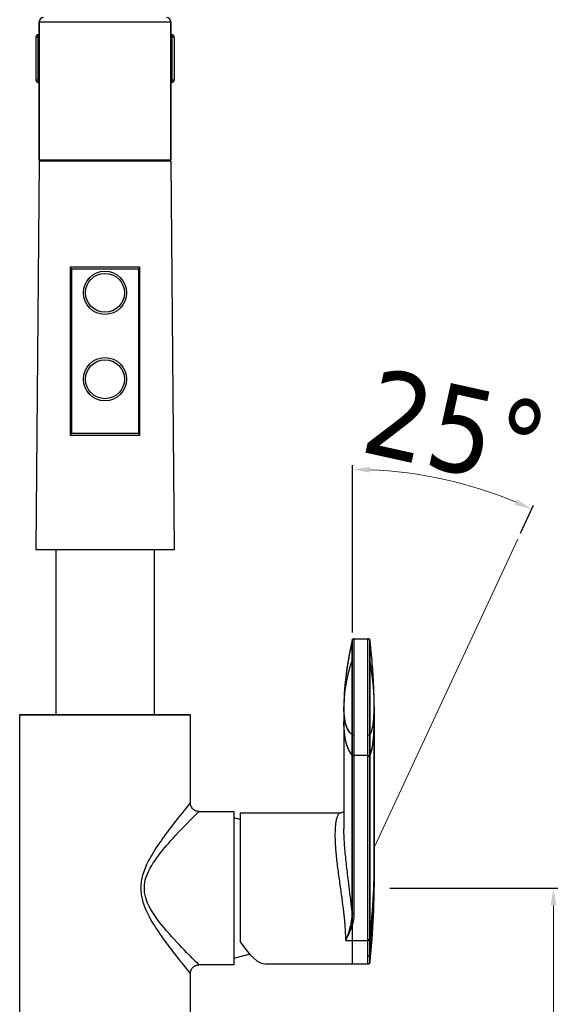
# Model space of a CAD drawing. Extents: x -559 to 3265, y -113 to 867.
# Tile 57 of 69: x 3139 to 3265, y 161 to 388. Entities that reach past the tile are written whole.
import ezdxf

# ---------------------------------------------------------------- set-up
doc = ezdxf.new("R2010")
doc.units = 0
doc.header["$LTSCALE"] = 2
doc.header["$MEASUREMENT"] = 0
doc.layers.get('0').update_dxf_attribs({"linetype": 'CONTINUOUS'})
doc.layers.get('DEFPOINTS').update_dxf_attribs({"linetype": 'CONTINUOUS'})
for name, color, linetype in [('02___PRT_ALL_AXES', 7, 'CONTINUOUS'), ('03___PRT_ALL_CURVES', 7, 'CONTINUOUS'), ('06___PRT_ALL_SURFS', 7, 'CONTINUOUS')]:
    doc.layers.add(name, color=color, linetype=linetype)
doc.layers.add('COSTRUZIONE', color=4, linetype='CONTINUOUS', lineweight=13)
doc.styles.add('ISO', font='tahoma.ttf')
doc.dimstyles.new('ISO-25', dxfattribs={"dimtxt": 20, "dimasz": 4, "dimexe": 1, "dimexo": 1.5, "dimgap": 1.5, "dimtad": 1, "dimdec": 0, "dimtxsty": 'ISO', "dimcen": 2.5, "dimclrd": 7, "dimclre": 7, "dimclrt": 7, "dimadec": 0, "dimazin": 0, "dimtfac": 1, "dimtdec": 0, "dimtmove": 0, "dimatfit": 3, "dimfxl": 1, "dimlwd": 13, "dimarcsym": 0})

# ---------------------------------------------------------------- blocks, each defined once
blk = doc.blocks.new('*D37')
at = {"layer": 'COSTRUZIONE', "color": 7, "lineweight": -2, "transparency": 16777216}
for p, q in [((3225.16, 187.46), (3264.03, 187.46)), ((3264.53, 73.67), (3264.03, 73.67))]:
    blk.add_line(p, q, dxfattribs=at)
at = {"layer": 'COSTRUZIONE', "color": 7, "lineweight": 13, "transparency": 16777216}
blk.add_line((3263.03, 77.67), (3263.03, 183.46), dxfattribs=at)
at = {"layer": 'COSTRUZIONE', "color": 7, "transparency": 16777216}
for points in [[(3262.37, 183.46), (3263.7, 183.46), (3263.03, 187.46)], [(3262.37, 77.67), (3263.7, 77.67), (3263.03, 73.67)]]:
    blk.add_solid(points, dxfattribs=at)
at = {"layer": 'DEFPOINTS', "color": 0, "transparency": 16777216}
for p in [(3223.66, 187.46), (3263.03, 187.46), (3263.03, 73.67)]:
    blk.add_point(p, dxfattribs=at)
at = {"layer": 'COSTRUZIONE', "color": 7, "transparency": 16777216, "insert": (3251.5, 130.57), "char_height": 20, "attachment_point": 5, "rotation": 90, "style": 'ISO'}
blk.add_mtext('114', dxfattribs=at)
blk = doc.blocks.new('*D39')
at = {"layer": 'COSTRUZIONE', "color": 7, "lineweight": -2, "transparency": 16777216}
for p, q in [((3216.53, 246.65), (3216.53, 285.36)), ((3255.43, 269.61), (3258.44, 276.07))]:
    blk.add_line(p, q, dxfattribs=at)
at = {"layer": 'COSTRUZIONE', "color": 7, "lineweight": 13, "transparency": 16777216}
blk.add_arc((3216.53, 186.18), 98.18, 67.3346, 87.6654, dxfattribs=at)
at = {"layer": 'COSTRUZIONE', "color": 7, "transparency": 16777216}
for points in [[(3220.51, 283.61), (3220.54, 284.94), (3216.53, 284.36)], [(3254.63, 277.39), (3254.09, 276.17), (3258.02, 275.16)]]:
    blk.add_solid(points, dxfattribs=at)
at = {"layer": 'DEFPOINTS', "color": 0, "transparency": 16777216}
for p in [(3244.68, 280.23), (3254.8, 268.25), (3216.53, 245.15), (3221.53, 196.91), (3216.53, 169.93)]:
    blk.add_point(p, dxfattribs=at)
at = {"layer": 'COSTRUZIONE', "color": 7, "transparency": 16777216, "insert": (3240.36, 293.67), "char_height": 20, "attachment_point": 5, "rotation": 347.5, "style": 'ISO'}
blk.add_mtext('25°', dxfattribs=at)

msp = doc.modelspace()

# ---------------------------------------------------------------- linework, layer by layer
at = {"color": 7, "linetype": 'Continuous'}
for p, q in [((3143.96, 355.92), (3143.96, 387.92)), ((3143.96, 387.92), (3174.46, 387.92)), ((3174.46, 355.92), (3174.46, 387.92)), ((3143.21, 384.42), (3143.21, 374.42)), ((3143.21, 384.42), (3143.96, 384.42)), ((3143.71, 373.92), (3143.71, 384.92)), ((3143.71, 384.92), (3143.96, 384.92)), ((3174.46, 384.92), (3174.71, 384.92)), ((3174.46, 384.42), (3175.21, 384.42)), ((3174.71, 384.92), (3174.71, 373.92)), ((3175.21, 384.42), (3175.21, 374.42)), ((3143.96, 374.42), (3143.21, 374.42)), ((3143.96, 373.92), (3143.71, 373.92)), ((3175.21, 374.42), (3174.46, 374.42)), ((3174.71, 373.92), (3174.46, 373.92)), ((3151.21, 292.23), (3151.21, 331.23)), ((3151.21, 331.23), (3167.21, 331.23)), ((3151.47, 330.73), (3151.47, 292.72)), ((3166.95, 330.73), (3151.47, 330.73)), ((3166.95, 330.73), (3166.95, 292.72)), ((3167.21, 331.23), (3167.21, 292.23)), ((3167.21, 331.16), (3167.21, 331.13)), ((3154.79, 292.71), (3157.43, 292.71)), ((3216.44, 244.76), (3216.31, 244.14)), ((3216.43, 240.22), (3216.44, 244.5)), ((3216.92, 241.47), (3216.93, 245.04)), ((3220.08, 242.4), (3220.08, 245.15)), ((3220.63, 244.24), (3220.58, 244.71)), ((3220.58, 242.37), (3220.58, 244.71)), ((3220.71, 243.48), (3220.63, 244.24)), ((3220.09, 240.61), (3220.08, 242.4)), ((3220.58, 239.69), (3220.58, 242.37)), ((3216.43, 239.94), (3216.43, 240.22)), ((3216.44, 235.18), (3216.43, 239.94)), ((3216.91, 240.61), (3216.92, 241.47)), ((3216.91, 240.49), (3216.91, 240.61)), ((3216.91, 240.3), (3216.91, 240.49)), ((3216.91, 240.28), (3216.91, 240.3)), ((3216.92, 236.23), (3216.91, 240.28)), ((3220.08, 239.26), (3220.09, 240.35)), ((3220.08, 237.92), (3220.08, 239.26)), ((3220.09, 240.58), (3220.09, 240.61)), ((3220.09, 240.5), (3220.09, 240.58)), ((3220.09, 240.38), (3220.09, 240.5)), ((3220.09, 240.35), (3220.09, 240.38)), ((3220.08, 235.99), (3220.08, 237.92)), ((3220.58, 237.4), (3220.58, 238.52)), ((3220.58, 235.46), (3220.58, 237.4)), ((3216.44, 234.34), (3216.44, 235.18)), ((3216.92, 235.53), (3216.92, 236.23)), ((3216.93, 234.92), (3216.92, 235.53)), ((3220.08, 233.94), (3220.08, 235.99)), ((3220.58, 233.3), (3220.58, 235.46)), ((3216.44, 230.26), (3216.44, 234.34)), ((3216.93, 233.74), (3216.93, 234.24)), ((3216.93, 230.66), (3216.93, 233.74)), ((3220.08, 230.99), (3220.08, 233.94)), ((3220.58, 230.24), (3220.58, 233.3)), ((3216.44, 229.48), (3216.44, 230.26)), ((3220.08, 226.27), (3220.08, 230.99)), ((3220.58, 225.33), (3220.58, 230.24)), ((3214.53, 230.01), (3214.53, 229.44)), ((3214.53, 229.44), (3214.53, 201.22)), ((3216.44, 224.72), (3216.44, 229.48)), ((3216.93, 226.23), (3216.93, 229.07)), ((3221.53, 187.75), (3221.53, 229.44)), ((3139.46, 227.56), (3139.47, 227.67)), ((3139.46, 227.56), (3178.96, 227.56)), ((3139.46, 77.67), (3139.46, 227.56)), ((3139.47, 227.67), (3178.96, 227.67)), ((3178.96, 227.56), (3178.96, 227.67)), ((3178.96, 227.56), (3178.96, 207.21)), ((3220.08, 222.27), (3220.08, 226.27)), ((3216.44, 221.88), (3216.44, 224.72)), ((3216.93, 221.69), (3216.93, 223.44)), ((3220.58, 223.08), (3220.58, 225.33)), ((3216.44, 220.81), (3216.44, 221.88)), ((3216.93, 220.61), (3216.93, 221.69)), ((3220.08, 221.06), (3220.08, 222.27)), ((3220.08, 219.96), (3220.08, 221.06)), ((3220.57, 223.06), (3220.58, 223.08)), ((3220.58, 222.46), (3220.58, 223.08)), ((3220.58, 221.29), (3220.58, 222.46)), ((3220.58, 220.22), (3220.58, 221.29)), ((3216.44, 219.8), (3216.44, 220.81)), ((3216.93, 219.57), (3216.93, 220.61)), ((3220.08, 218.98), (3220.08, 219.96)), ((3220.08, 217.95), (3220.08, 218.98)), ((3220.58, 219.26), (3220.58, 220.22)), ((3220.58, 218.13), (3220.58, 219.26)), ((3216.43, 218.39), (3216.46, 218.35)), ((3216.44, 181.79), (3216.43, 218.39)), ((3220.08, 218.13), (3216.92, 218.13)), ((3216.92, 217.97), (3216.92, 218.13)), ((3216.92, 181.53), (3216.92, 217.97)), ((3220.08, 175.38), (3220.08, 217.95)), ((3220.57, 218.21), (3220.58, 218.25)), ((3220.58, 175.68), (3220.58, 218.13)), ((3178.05, 206.11), (3177.6, 205.55)), ((3178.41, 206.54), (3178.05, 206.11)), ((3178.95, 207.19), (3178.41, 206.54)), ((3180.96, 205.21), (3189.01, 205.21)), ((3189.01, 205.21), (3189.01, 169.71)), ((3190.53, 204.93), (3190.53, 175.06)), ((3213.78, 204.93), (3213.78, 204.93)), ((3175.29, 202.65), (3174.99, 202.26)), ((3215.81, 187.17), (3215.56, 189.15)), ((3221.52, 186.75), (3221.53, 187.61)), ((3221.53, 187.12), (3221.53, 187.75)), ((3220.58, 175.22), (3220.58, 175.68)), ((3214.95, 175.38), (3220.08, 175.38)), ((3220.08, 174.44), (3220.08, 175.38)), ((3220.08, 173.17), (3220.08, 174.44)), ((3220.08, 172.08), (3220.08, 173.17)), ((3220.57, 173.16), (3220.58, 174.34)), ((3220.57, 172.17), (3220.57, 173.16)), ((3220.58, 174.34), (3220.58, 175.22)), ((3220.07, 169.93), (3220.08, 172.08)), ((3220.57, 171.87), (3220.57, 172.17)), ((3220.57, 170.38), (3220.57, 171.87)), ((3220.57, 170.38), (3220.62, 170.94)), ((3220.62, 170.94), (3220.71, 171.81)), ((3178.06, 168.82), (3178.3, 168.51)), ((3189.01, 169.71), (3180.96, 169.71)), ((3178.3, 168.51), (3178.74, 167.98)), ((3178.74, 167.98), (3178.92, 167.76)), ((3178.96, 167.71), (3178.96, 77.67))]:
    msp.add_line(p, q, dxfattribs=at)
for points in [[(3151.47, 330.73), (3151.42, 330.79), (3151.37, 330.85), (3151.33, 330.91), (3151.29, 330.96), (3151.26, 331.01), (3151.24, 331.05), (3151.23, 331.09), (3151.22, 331.13), (3151.21, 331.16)], [(3167.18, 331.05), (3167.16, 331.01), (3167.13, 330.96), (3167.1, 330.91), (3167.05, 330.85), (3167.01, 330.79), (3166.95, 330.73)], [(3167.21, 331.13), (3167.2, 331.09), (3167.18, 331.05)], [(3151.21, 292.28), (3151.21, 292.31), (3151.22, 292.33), (3151.23, 292.36), (3151.24, 292.39), (3151.26, 292.42), (3151.28, 292.46), (3151.3, 292.5), (3151.33, 292.54), (3151.36, 292.58), (3151.39, 292.62), (3151.43, 292.67), (3151.47, 292.72)], [(3154.12, 292.22), (3153.37, 292.22), (3152.63, 292.22), (3151.91, 292.22), (3151.21, 292.23)], [(3151.47, 292.72), (3152.27, 292.72), (3153.09, 292.71), (3153.93, 292.71), (3154.79, 292.71)], [(3167.21, 292.23), (3166.51, 292.22), (3165.8, 292.22), (3165.06, 292.22), (3164.31, 292.22), (3163.54, 292.22), (3154.12, 292.22)], [(3157.43, 292.71), (3162.77, 292.71), (3163.64, 292.71), (3164.5, 292.71), (3165.33, 292.71), (3166.15, 292.72), (3166.95, 292.72)], [(3166.95, 292.72), (3166.99, 292.67), (3167.03, 292.62), (3167.07, 292.57), (3167.1, 292.53), (3167.12, 292.49), (3167.15, 292.45), (3167.17, 292.42), (3167.18, 292.38), (3167.2, 292.35), (3167.21, 292.32), (3167.21, 292.3), (3167.21, 292.28)], [(3216.31, 244.14), (3216.12, 243.24), (3215.94, 242.38), (3215.77, 241.54), (3215.62, 240.72), (3215.48, 239.93), (3215.35, 239.17), (3215.23, 238.42), (3215.13, 237.7), (3215.03, 237), (3214.94, 236.32), (3214.87, 235.64), (3214.8, 234.97), (3214.73, 234.31), (3214.68, 233.63), (3214.63, 232.95), (3214.6, 232.25), (3214.56, 231.53), (3214.54, 230.78), (3214.53, 230.01)], [(3216.44, 244.5), (3216.44, 244.75), (3216.44, 244.76)], [(3216.93, 245.15), (3216.92, 245.15), (3216.89, 245.15), (3216.87, 245.15), (3216.84, 245.14), (3216.81, 245.14), (3216.79, 245.13), (3216.76, 245.12), (3216.74, 245.11), (3216.72, 245.1), (3216.69, 245.09), (3216.67, 245.08), (3216.65, 245.07), (3216.63, 245.05), (3216.61, 245.04), (3216.59, 245.02), (3216.58, 245.01), (3216.56, 244.99), (3216.55, 244.97), (3216.53, 244.95), (3216.53, 244.95)], [(3216.93, 245.04), (3216.93, 245.15), (3216.93, 245.15)], [(3220.51, 244.91), (3220.5, 244.92), (3220.5, 244.93), (3220.49, 244.94), (3220.48, 244.95), (3220.47, 244.96), (3220.46, 244.97), (3220.45, 244.98), (3220.44, 244.99), (3220.43, 245), (3220.42, 245.01), (3220.41, 245.02), (3220.4, 245.03), (3220.39, 245.04), (3220.38, 245.05), (3220.37, 245.06), (3220.35, 245.07), (3220.34, 245.08), (3220.33, 245.09), (3220.31, 245.09), (3220.3, 245.1), (3220.29, 245.11), (3220.27, 245.11), (3220.26, 245.12), (3220.24, 245.12), (3220.23, 245.13), (3220.21, 245.13), (3220.2, 245.14), (3220.18, 245.14), (3220.16, 245.14), (3220.15, 245.15), (3220.13, 245.15), (3220.12, 245.15), (3220.1, 245.15), (3220.08, 245.15), (3220.08, 245.15)], [(3220.53, 244.87), (3220.52, 244.88), (3220.52, 244.89), (3220.51, 244.91)], [(3221.53, 229.44), (3221.53, 229.99), (3221.52, 230.72), (3221.51, 231.42), (3221.5, 232.11), (3221.48, 232.76), (3221.46, 233.41), (3221.43, 234.03), (3221.41, 234.65), (3221.38, 235.25), (3221.34, 235.85), (3221.31, 236.45), (3221.27, 237.05), (3221.23, 237.64), (3221.19, 238.24), (3221.14, 238.85), (3221.09, 239.46), (3221.04, 240.08), (3220.98, 240.72), (3220.92, 241.38), (3220.85, 242.05), (3220.78, 242.75), (3220.71, 243.48)], [(3220.58, 238.52), (3220.58, 239.65), (3220.58, 239.69)], [(3216.93, 234.24), (3216.93, 234.47), (3216.93, 234.92)], [(3216.93, 229.07), (3216.93, 229.49), (3216.93, 229.9), (3216.93, 230.66)], [(3216.44, 222.98), (3216.12, 223.25), (3215.83, 223.56), (3215.59, 223.91), (3215.37, 224.3), (3215.19, 224.71), (3215.04, 225.16), (3214.9, 225.64), (3214.79, 226.14), (3214.7, 226.69), (3214.63, 227.31), (3214.57, 227.97), (3214.54, 228.67), (3214.53, 229.44)], [(3221.39, 226.16), (3221.44, 226.7), (3221.48, 227.3), (3221.5, 227.95), (3221.52, 228.64), (3221.53, 229.36), (3221.53, 229.44)], [(3216.43, 218.24), (3216.09, 218.7), (3215.79, 219.2), (3215.53, 219.74), (3215.3, 220.31), (3215.12, 220.91), (3214.95, 221.55), (3214.82, 222.23), (3214.71, 222.94), (3214.63, 223.69), (3214.57, 224.5), (3214.53, 225.35), (3214.53, 226.05)], [(3216.93, 223.44), (3216.93, 224.03), (3216.93, 224.61), (3216.93, 226.23)], [(3220.58, 223.08), (3220.74, 223.33), (3220.88, 223.63), (3221, 223.97), (3221.1, 224.35), (3221.19, 224.75), (3221.27, 225.19), (3221.34, 225.66), (3221.39, 226.16)], [(3220.58, 218.25), (3220.75, 218.7), (3220.9, 219.19), (3221.03, 219.72), (3221.14, 220.28), (3221.23, 220.88), (3221.31, 221.51), (3221.38, 222.18), (3221.44, 222.88), (3221.48, 223.63), (3221.51, 224.44), (3221.52, 225.29), (3221.53, 226)], [(3216.44, 222.98), (3216.46, 222.96), (3216.49, 222.93)], [(3216.49, 222.93), (3216.54, 222.9), (3216.59, 222.88)], [(3216.59, 222.88), (3216.65, 222.86), (3216.71, 222.85), (3216.78, 222.84), (3216.85, 222.83), (3216.93, 222.83)], [(3220.08, 222.91), (3220.14, 222.91), (3220.2, 222.92), (3220.26, 222.92), (3220.31, 222.93), (3220.37, 222.95), (3220.41, 222.96), (3220.46, 222.98), (3220.49, 223), (3220.52, 223.02), (3220.53, 223.02)], [(3216.43, 218.39), (3216.44, 218.85), (3216.44, 219.8)], [(3216.92, 218.13), (3216.92, 218.59), (3216.93, 219.57)], [(3216.53, 218.26), (3216.53, 218.26), (3216.58, 218.22)], [(3216.53, 218.11), (3216.53, 218.1), (3216.58, 218.06)], [(3216.58, 218.22), (3216.64, 218.19), (3216.7, 218.16), (3216.77, 218.14), (3216.85, 218.13), (3216.92, 218.13)], [(3216.58, 218.06), (3216.64, 218.03), (3216.7, 218.01), (3216.77, 217.99), (3216.85, 217.98), (3216.92, 217.97)], [(3220.08, 218.13), (3220.14, 218.13), (3220.2, 218.14), (3220.26, 218.15), (3220.32, 218.17), (3220.37, 218.19), (3220.42, 218.22)], [(3220.08, 217.95), (3220.14, 217.95), (3220.2, 217.96), (3220.26, 217.97), (3220.32, 217.99), (3220.37, 218.01), (3220.42, 218.03), (3220.46, 218.06), (3220.5, 218.1), (3220.53, 218.13)], [(3220.42, 218.22), (3220.46, 218.25), (3220.5, 218.28), (3220.53, 218.31)], [(3177.6, 205.55), (3177.43, 205.33), (3177.04, 204.85)], [(3177.99, 202.23), (3179.41, 203.66), (3179.79, 204.05), (3180.12, 204.38), (3180.4, 204.66), (3180.62, 204.88), (3180.79, 205.04), (3180.9, 205.14), (3180.96, 205.2), (3180.96, 205.21)], [(3178.96, 207.21), (3178.96, 207.21), (3178.95, 207.19)], [(3180.96, 205.21), (3180.75, 205.22), (3180.55, 205.26), (3180.35, 205.31), (3180.16, 205.38), (3179.98, 205.47), (3179.81, 205.58), (3179.65, 205.71), (3179.5, 205.85), (3179.36, 206.01), (3179.25, 206.19), (3179.15, 206.37), (3179.07, 206.57), (3179.01, 206.78), (3178.97, 207), (3178.96, 207.21)], [(3214.53, 205.11), (3214.45, 205.07), (3214.27, 205), (3214.08, 204.96), (3213.87, 204.93), (3213.78, 204.93)], [(3177.04, 204.85), (3176.83, 204.59), (3176.61, 204.31), (3176.37, 204.02), (3176.12, 203.7), (3175.86, 203.37), (3175.58, 203.02), (3175.29, 202.65)], [(3212.53, 199.87), (3212.53, 200.21), (3212.54, 200.53), (3212.55, 200.84), (3212.56, 201.15), (3212.58, 201.44), (3212.6, 201.73), (3212.63, 202), (3212.65, 202.26), (3212.69, 202.5), (3212.72, 202.74), (3212.76, 202.96), (3212.8, 203.17), (3212.84, 203.38), (3212.89, 203.57), (3212.94, 203.74), (3212.99, 203.91), (3213.04, 204.07), (3213.1, 204.21), (3213.16, 204.34), (3213.22, 204.45), (3213.28, 204.56), (3213.34, 204.65), (3213.41, 204.73), (3213.47, 204.79), (3213.54, 204.85), (3213.6, 204.89), (3213.67, 204.91), (3213.73, 204.93), (3213.78, 204.93)], [(3174.99, 202.26), (3174.67, 201.84), (3174.34, 201.41), (3174, 200.96), (3173.65, 200.49), (3173.29, 200), (3172.92, 199.5), (3172.55, 198.98), (3172.18, 198.45), (3171.81, 197.92), (3171.44, 197.38), (3171.09, 196.84), (3170.75, 196.32), (3170.42, 195.79), (3170.12, 195.28), (3169.83, 194.79), (3169.56, 194.3), (3169.3, 193.83), (3169.07, 193.37), (3168.86, 192.92), (3168.66, 192.49), (3168.48, 192.07), (3168.32, 191.67), (3168.18, 191.27), (3168.05, 190.88), (3167.93, 190.5), (3167.83, 190.13), (3167.75, 189.77), (3167.67, 189.41), (3167.61, 189.06), (3167.56, 188.72), (3167.53, 188.38), (3167.5, 188.04), (3167.49, 187.7), (3167.49, 187.37), (3167.49, 187.03), (3167.51, 186.7), (3167.55, 186.36), (3167.59, 186.02), (3167.64, 185.67), (3167.71, 185.32), (3167.79, 184.96), (3167.89, 184.59), (3168, 184.21), (3168.12, 183.82), (3168.27, 183.41), (3168.43, 183), (3168.6, 182.57), (3168.8, 182.12), (3169.02, 181.67), (3169.25, 181.2), (3169.51, 180.72), (3169.78, 180.22), (3170.07, 179.71), (3170.39, 179.19), (3170.72, 178.65), (3171.07, 178.11), (3171.43, 177.57), (3171.8, 177.01), (3172.18, 176.47), (3172.55, 175.94), (3172.93, 175.42), (3173.29, 174.91), (3173.65, 174.43), (3174, 173.96), (3174.35, 173.51), (3174.67, 173.08), (3174.99, 172.67)], [(3178.97, 171.71), (3178.11, 172.58), (3177.59, 173.11), (3177.02, 173.71), (3176.43, 174.33), (3175.82, 174.98), (3175.2, 175.65), (3174.6, 176.31), (3174.04, 176.95), (3173.49, 177.58), (3172.97, 178.2), (3172.48, 178.8), (3172.01, 179.38), (3171.54, 180), (3171.06, 180.66), (3170.58, 181.34), (3170.15, 182.03), (3169.75, 182.71), (3169.4, 183.38), (3169.09, 184.03), (3168.84, 184.65), (3168.65, 185.26), (3168.5, 185.86), (3168.39, 186.46), (3168.34, 187.06), (3168.33, 187.65), (3168.36, 188.21), (3168.44, 188.77), (3168.55, 189.31), (3168.7, 189.85), (3168.88, 190.38), (3169.11, 190.93), (3169.38, 191.51), (3169.69, 192.1), (3170.03, 192.7), (3170.4, 193.3), (3170.81, 193.9), (3171.22, 194.5), (3171.65, 195.08), (3172.09, 195.64), (3172.54, 196.21), (3173, 196.76), (3173.46, 197.31), (3173.96, 197.88), (3174.49, 198.49), (3175.06, 199.11), (3175.64, 199.74), (3176.24, 200.4), (3176.86, 201.05), (3177.45, 201.66), (3177.99, 202.23)], [(3215.56, 189.15), (3215.5, 189.65), (3215.44, 190.15), (3215.38, 190.65), (3215.32, 191.16), (3215.26, 191.66), (3215.2, 192.16), (3215.14, 192.66), (3215.09, 193.16), (3215.03, 193.64), (3214.98, 194.13), (3214.93, 194.6), (3214.88, 195.08), (3214.84, 195.54), (3214.8, 196), (3214.76, 196.45), (3214.72, 196.9), (3214.69, 197.34), (3214.66, 197.77), (3214.63, 198.21), (3214.6, 198.63), (3214.58, 199.05), (3214.56, 199.45), (3214.55, 199.84), (3214.54, 200.22), (3214.53, 200.59), (3214.53, 200.95), (3214.53, 201.22)], [(3213.61, 188.63), (3213.55, 189.07), (3213.49, 189.52), (3213.43, 189.96), (3213.36, 190.41), (3213.3, 190.86), (3213.24, 191.3), (3213.19, 191.75), (3213.13, 192.19), (3213.07, 192.63), (3213.02, 193.06), (3212.97, 193.49), (3212.92, 193.91), (3212.88, 194.33), (3212.83, 194.74), (3212.79, 195.15), (3212.75, 195.55), (3212.72, 195.94), (3212.68, 196.34), (3212.65, 196.73), (3212.63, 197.11), (3212.6, 197.49), (3212.58, 197.87), (3212.56, 198.22), (3212.55, 198.57), (3212.54, 198.91), (3212.53, 199.24), (3212.53, 199.56), (3212.53, 199.87)], [(3221.43, 187.3), (3221.48, 188.44), (3221.51, 189.54), (3221.52, 190.59), (3221.53, 191.41)], [(3214.95, 175.38), (3214.95, 175.71), (3214.95, 176.04), (3214.94, 176.36), (3214.93, 176.67), (3214.92, 176.98), (3214.91, 177.28), (3214.89, 177.58), (3214.87, 177.87), (3214.86, 178.15), (3214.84, 178.42), (3214.82, 178.69), (3214.8, 178.95), (3214.78, 179.21), (3214.76, 179.45), (3214.74, 179.69), (3214.72, 179.92), (3214.7, 180.15), (3214.67, 180.37), (3214.65, 180.59), (3214.63, 180.8), (3214.61, 181.01), (3214.59, 181.22), (3214.56, 181.44), (3214.54, 181.66), (3214.51, 181.89), (3214.48, 182.13), (3214.45, 182.39), (3214.42, 182.65), (3214.39, 182.93), (3214.35, 183.21), (3214.31, 183.51), (3214.27, 183.83), (3214.23, 184.16), (3214.19, 184.5), (3214.14, 184.86), (3214.09, 185.24), (3214.03, 185.63), (3213.98, 186.03), (3213.92, 186.45), (3213.86, 186.87), (3213.8, 187.31), (3213.61, 188.63)], [(3216.44, 181.79), (3216.41, 182.08), (3216.38, 182.38), (3216.34, 182.69), (3216.31, 183.01), (3216.27, 183.35), (3216.23, 183.71), (3216.19, 184.08), (3216.14, 184.47), (3216.09, 184.88), (3216.04, 185.31), (3215.99, 185.75), (3215.93, 186.21), (3215.81, 187.17)], [(3220.58, 175.88), (3220.75, 177.62), (3220.9, 179.26), (3221.02, 180.8), (3221.14, 182.24), (3221.23, 183.6), (3221.31, 184.89), (3221.38, 186.12), (3221.43, 187.3)], [(3220.71, 171.81), (3220.78, 172.66), (3220.86, 173.5), (3220.93, 174.33), (3220.99, 175.13), (3221.06, 175.91), (3221.11, 176.67), (3221.16, 177.4), (3221.21, 178.11), (3221.25, 178.79), (3221.29, 179.46), (3221.33, 180.11), (3221.36, 180.75), (3221.39, 181.39), (3221.42, 182.04), (3221.44, 182.69), (3221.46, 183.36), (3221.48, 184.06), (3221.5, 184.77), (3221.51, 185.52), (3221.52, 186.31), (3221.53, 187.12)], [(3220.57, 172.17), (3220.73, 173.85), (3220.87, 175.42), (3220.99, 176.88), (3221.1, 178.23), (3221.19, 179.49), (3221.27, 180.68), (3221.34, 181.79), (3221.39, 182.83), (3221.44, 183.85), (3221.48, 184.86), (3221.5, 185.83), (3221.52, 186.75)], [(3214.95, 175.38), (3215.01, 175.51), (3215.06, 175.64), (3215.12, 175.78), (3215.17, 175.92), (3215.23, 176.07), (3215.29, 176.22), (3215.35, 176.38), (3215.41, 176.54), (3215.47, 176.71), (3215.53, 176.88), (3215.59, 177.06), (3215.65, 177.24), (3215.71, 177.43), (3215.77, 177.63), (3215.83, 177.83), (3215.89, 178.04), (3215.95, 178.25), (3216.01, 178.47), (3216.07, 178.7), (3216.12, 178.94), (3216.17, 179.18), (3216.22, 179.44), (3216.27, 179.7), (3216.31, 179.97), (3216.35, 180.25), (3216.38, 180.53), (3216.41, 180.83), (3216.43, 181.14), (3216.44, 181.46), (3216.44, 181.79)], [(3216.53, 181.66), (3216.53, 181.66), (3216.58, 181.62), (3216.64, 181.59), (3216.71, 181.56), (3216.78, 181.54), (3216.85, 181.53), (3216.92, 181.53)], [(3216.53, 179.02), (3216.59, 179.27), (3216.66, 179.51), (3216.72, 179.77), (3216.77, 180.04), (3216.82, 180.31), (3216.86, 180.6), (3216.89, 180.9), (3216.91, 181.21), (3216.92, 181.53)], [(3214.95, 175.38), (3215.02, 175.5), (3215.09, 175.63), (3215.16, 175.77), (3215.23, 175.91), (3215.3, 176.05), (3215.38, 176.2), (3215.45, 176.35), (3215.53, 176.5), (3215.6, 176.66), (3215.68, 176.83), (3215.76, 177), (3215.83, 177.17), (3215.91, 177.35), (3215.99, 177.54), (3216.07, 177.73), (3216.15, 177.93), (3216.23, 178.13), (3216.31, 178.35), (3216.38, 178.57), (3216.46, 178.79), (3216.53, 179.02)], [(3220.08, 175.58), (3220.14, 175.58), (3220.2, 175.59), (3220.26, 175.6), (3220.31, 175.62), (3220.37, 175.64), (3220.41, 175.66), (3220.46, 175.69), (3220.49, 175.73), (3220.53, 175.76), (3220.53, 175.76)], [(3220.08, 175.38), (3220.14, 175.38), (3220.2, 175.39), (3220.26, 175.4), (3220.31, 175.42), (3220.37, 175.44), (3220.41, 175.46)], [(3220.41, 175.46), (3220.46, 175.49), (3220.49, 175.53), (3220.53, 175.56), (3220.53, 175.56)], [(3174.99, 172.67), (3175.29, 172.28), (3175.58, 171.91), (3175.86, 171.56), (3176.12, 171.22), (3176.37, 170.91), (3176.61, 170.61), (3176.83, 170.33), (3177.04, 170.06), (3177.43, 169.59)], [(3180.27, 170.4), (3180, 170.67), (3179.68, 170.98), (3179.34, 171.33), (3178.97, 171.71)], [(3220.08, 171.77), (3220.14, 171.77), (3220.2, 171.78), (3220.25, 171.8), (3220.31, 171.82), (3220.36, 171.85), (3220.41, 171.88), (3220.45, 171.92)], [(3220.45, 171.92), (3220.49, 171.96), (3220.52, 172.01), (3220.53, 172.02)], [(3177.43, 169.59), (3177.6, 169.37), (3177.76, 169.17), (3178.06, 168.82)], [(3178.96, 167.71), (3178.97, 167.92), (3179.01, 168.13), (3179.06, 168.33), (3179.13, 168.52), (3179.22, 168.7), (3179.33, 168.87), (3179.46, 169.03), (3179.6, 169.18), (3179.76, 169.31), (3179.94, 169.43), (3180.12, 169.53), (3180.32, 169.61), (3180.53, 169.67), (3180.75, 169.7), (3180.96, 169.71)], [(3180.96, 169.71), (3180.95, 169.73), (3180.9, 169.78), (3180.8, 169.87), (3180.67, 170), (3180.27, 170.4)], [(3220.07, 169.93), (3220.08, 169.93), (3220.1, 169.93), (3220.12, 169.93), (3220.14, 169.94), (3220.16, 169.94), (3220.18, 169.94), (3220.2, 169.95), (3220.21, 169.95), (3220.23, 169.96), (3220.25, 169.96), (3220.27, 169.97), (3220.28, 169.98), (3220.3, 169.99), (3220.32, 169.99), (3220.33, 170), (3220.35, 170.01), (3220.36, 170.02), (3220.37, 170.03), (3220.39, 170.04), (3220.4, 170.05), (3220.41, 170.07), (3220.43, 170.08), (3220.44, 170.09), (3220.45, 170.1), (3220.46, 170.11), (3220.47, 170.13), (3220.48, 170.14), (3220.49, 170.15), (3220.5, 170.17), (3220.51, 170.18)], [(3220.51, 170.18), (3220.51, 170.19), (3220.52, 170.21), (3220.53, 170.22), (3220.53, 170.22)], [(3178.92, 167.76), (3178.95, 167.73), (3178.96, 167.72), (3178.96, 167.71)]]:
    msp.add_lwpolyline(points, dxfattribs=at)
for centre, radius in [((3159.21, 325.23), 5), ((3159.21, 325.23), 4.5), ((3159.21, 305.23), 5), ((3159.21, 305.23), 4.5)]:
    msp.add_circle(centre, radius, dxfattribs=at)
for centre, radius, start, end in [((3144.96, 387.92), 1, 90, 180), ((3173.46, 387.92), 1, 0, 90), ((3143.71, 384.42), 0.5, 90, 180), ((3174.71, 384.42), 0.5, 0, 90), ((3143.71, 374.42), 0.5, 180, 270), ((3174.71, 374.42), 0.5, 270, 0), ((3141.46, 227.56), 2, 176.9171, 180), ((3176.96, 227.56), 2, 0, 3.0829)]:
    msp.add_arc(centre, radius, start, end, dxfattribs=at)
msp.add_ellipse((3190.53, 187.43), major_axis=(-6.35, 17.4), ratio=0.294295, start_param=-4.034046, end_param=-3.248364, dxfattribs=at)
at = {"layer": '02___PRT_ALL_AXES', "color": 7, "linetype": 'Continuous'}
for p, q in [((3143.96, 387.92), (3143.96, 355.92)), ((3174.46, 387.92), (3174.46, 355.92)), ((3143.96, 355.72), (3143.21, 265.73)), ((3174.46, 355.92), (3143.96, 355.92)), ((3174.46, 355.72), (3143.96, 355.72)), ((3147.86, 355.92), (3147.86, 355.72)), ((3148.21, 355.92), (3148.21, 355.72)), ((3170.21, 355.92), (3170.21, 355.72)), ((3170.56, 355.92), (3170.56, 355.72)), ((3174.46, 355.72), (3175.21, 265.73)), ((3175.21, 265.73), (3143.21, 265.73)), ((3147.86, 265.73), (3147.86, 227.67)), ((3170.56, 265.73), (3170.56, 227.67)), ((3216.93, 245.15), (3220.08, 245.15)), ((3190.53, 203.32), (3189.01, 203.71)), ((3190.53, 204.93), (3213.78, 204.93)), ((3192.72, 172.18), (3189.01, 171.21)), ((3196.29, 169.93), (3220.07, 169.93))]:
    msp.add_line(p, q, dxfattribs=at)
at = {"layer": '03___PRT_ALL_CURVES', "color": 7, "linetype": 'Continuous'}
for p, q in [((3216.53, 169.93), (3216.53, 245.15)), ((3220.53, 169.93), (3220.53, 245.15)), ((3214.53, 229.44), (3214.53, 201.22)), ((3221.53, 229.44), (3221.53, 187.75))]:
    msp.add_line(p, q, dxfattribs=at)
for points in [[(3216.53, 240.46), (3215.93, 238.68), (3215.43, 236.89), (3215.04, 235.08), (3214.76, 233.26), (3214.59, 231.43), (3214.53, 229.44)], [(3221.53, 229.44), (3221.5, 231.25), (3221.42, 233.05), (3221.29, 234.86), (3221.1, 236.66), (3220.86, 238.46), (3220.53, 240.46)]]:
    msp.add_lwpolyline(points, dxfattribs=at)
at = {"layer": '06___PRT_ALL_SURFS', "color": 7, "linetype": 'Continuous'}
for p, q in [((3216.53, 245.15), (3216.41, 244.62)), ((3216.53, 169.93), (3216.53, 245.15)), ((3220.59, 244.61), (3220.53, 245.15)), ((3220.53, 169.93), (3220.53, 245.15)), ((3220.67, 243.81), (3220.59, 244.61)), ((3214.53, 229.44), (3214.53, 229.44)), ((3214.53, 229.44), (3214.53, 201.22)), ((3221.53, 187.75), (3221.53, 229.36)), ((3221.53, 187.11), (3221.53, 187.61)), ((3220.58, 170.47), (3220.67, 171.43)), ((3220.67, 171.43), (3220.75, 172.31)), ((3220.53, 169.93), (3220.58, 170.47))]:
    msp.add_line(p, q, dxfattribs=at)
for points in [[(3216.41, 244.62), (3216.24, 243.82), (3216.07, 243.04), (3215.92, 242.27), (3215.77, 241.51), (3215.63, 240.78), (3215.5, 240.06), (3215.38, 239.36), (3215.27, 238.69), (3215.18, 238.05), (3215.09, 237.43), (3215.01, 236.83), (3214.94, 236.25), (3214.87, 235.68), (3214.81, 235.11), (3214.75, 234.53), (3214.71, 233.95), (3214.66, 233.35), (3214.62, 232.73), (3214.59, 232.09), (3214.56, 231.41), (3214.54, 230.71)], [(3221.53, 229.44), (3221.53, 229.99), (3221.52, 230.72), (3221.51, 231.42), (3221.5, 232.09), (3221.48, 232.73), (3221.46, 233.35), (3221.44, 233.95), (3221.41, 234.53), (3221.39, 235.1), (3221.35, 235.68), (3221.32, 236.25), (3221.29, 236.83), (3221.25, 237.43), (3221.2, 238.04), (3221.15, 238.68), (3221.1, 239.35), (3221.04, 240.05), (3220.97, 240.76), (3220.91, 241.5), (3220.83, 242.25), (3220.75, 243.02), (3220.67, 243.81)], [(3214.54, 230.71), (3214.53, 229.98), (3214.53, 229.44)], [(3216.53, 222.93), (3216.19, 223.18), (3215.89, 223.49), (3215.63, 223.84), (3215.41, 224.23), (3215.22, 224.65), (3215.05, 225.1), (3214.92, 225.58), (3214.8, 226.09), (3214.71, 226.65), (3214.63, 227.27), (3214.57, 227.94), (3214.54, 228.65), (3214.53, 229.44)], [(3221.39, 226.1), (3221.44, 226.65), (3221.47, 227.26), (3221.5, 227.93), (3221.52, 228.63), (3221.53, 229.36), (3221.53, 229.44)], [(3216.53, 218.13), (3216.17, 218.59), (3215.85, 219.09), (3215.57, 219.64), (3215.34, 220.22), (3215.14, 220.82), (3214.97, 221.47), (3214.83, 222.16), (3214.72, 222.88), (3214.63, 223.65), (3214.57, 224.47), (3214.54, 225.34), (3214.53, 226.05)], [(3220.53, 223.02), (3220.7, 223.26), (3220.84, 223.56), (3220.97, 223.89), (3221.08, 224.27), (3221.18, 224.68), (3221.26, 225.12), (3221.33, 225.6), (3221.39, 226.1)], [(3220.53, 218.13), (3220.71, 218.58), (3220.86, 219.07), (3221, 219.6), (3221.12, 220.17), (3221.22, 220.77), (3221.3, 221.41), (3221.37, 222.1), (3221.43, 222.82), (3221.47, 223.58), (3221.51, 224.4), (3221.52, 225.27), (3221.53, 226)], [(3221.43, 187.2), (3221.47, 188.36), (3221.51, 189.49), (3221.52, 190.57), (3221.53, 191.41)], [(3220.53, 175.38), (3220.71, 177.19), (3220.86, 178.89), (3221, 180.49), (3221.12, 181.98), (3221.22, 183.38), (3221.3, 184.71), (3221.37, 185.99), (3221.43, 187.2)], [(3220.75, 172.31), (3220.83, 173.19), (3220.91, 174.05), (3220.98, 174.89), (3221.04, 175.71), (3221.1, 176.5), (3221.15, 177.26), (3221.2, 177.99), (3221.25, 178.69), (3221.29, 179.37), (3221.32, 180.03), (3221.36, 180.67), (3221.39, 181.31), (3221.41, 181.97), (3221.44, 182.62), (3221.46, 183.3), (3221.48, 184), (3221.5, 184.73), (3221.51, 185.49), (3221.52, 186.28), (3221.53, 187.11)], [(3221.52, 186.73), (3221.53, 187.61), (3221.53, 187.75)], [(3220.53, 171.7), (3220.69, 173.45), (3220.84, 175.07), (3220.97, 176.59), (3221.08, 177.99), (3221.18, 179.29), (3221.26, 180.51), (3221.33, 181.66), (3221.39, 182.73), (3221.43, 183.77), (3221.47, 184.8), (3221.5, 185.79), (3221.52, 186.73)]]:
    msp.add_lwpolyline(points, dxfattribs=at)
at = {"layer": 'COSTRUZIONE', "color": 7}
msp.add_line((3221.53, 196.91), (3254.8, 268.25), dxfattribs=at)

# ---------------------------------------------------------------- dimensions: what is measured, and where the dimension line sits
dim = msp.add_angular_dim_2l(base=(3244.68, 280.23), line1=((3221.53, 196.91), (3254.8, 268.25)), line2=((3216.53, 169.93), (3216.53, 245.15)), dimstyle='ISO-25', dxfattribs=at)
dim.commit()
dim.dimension.update_dxf_attribs({"geometry": '*D39', "text_midpoint": (3237.78, 282.03), "dimtype": 162})
dim = msp.add_linear_dim(base=(3263.03, 187.46), p1=(3263.03, 73.67), p2=(3223.66, 187.46), angle=90, dimstyle='ISO-25', dxfattribs=at)
dim.commit()
dim.dimension.update_dxf_attribs({"geometry": '*D37', "text_midpoint": (3251.5, 130.57)})

doc.saveas('drawing.dxf')
